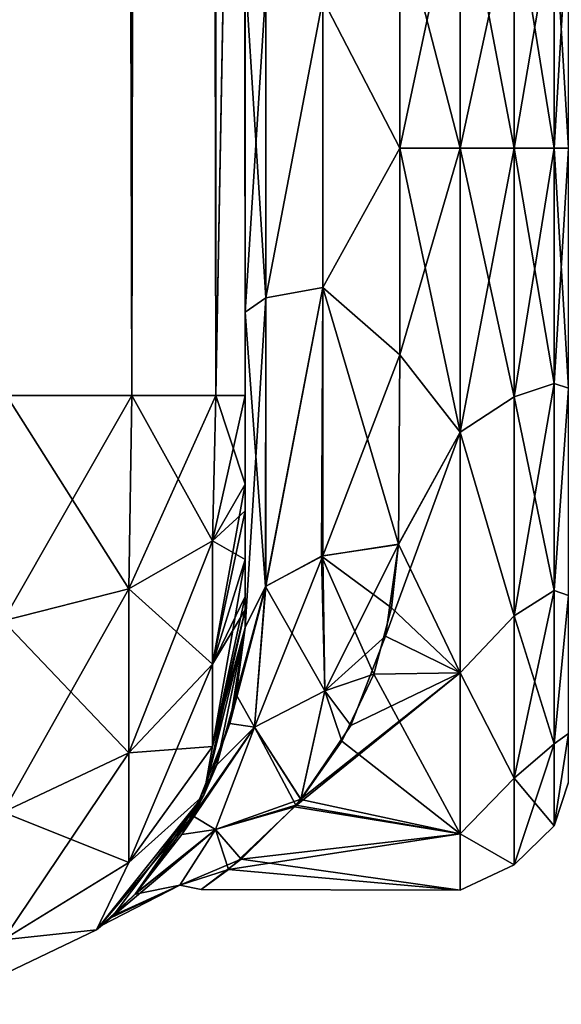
# Model space of a CAD drawing. Extents: x -23 to 470, y -1800 to 0.
# Tile 27 of 198: x 120 to 138, y -1800 to -1768. Entities that reach past the tile are written whole.
import ezdxf

# ---------------------------------------------------------------- set-up
doc = ezdxf.new("R2010")
doc.units = 0
doc.header["$LTSCALE"] = 66.825
for name, color, linetype in [('108', 7, 'CONTINUOUS'), ('109', 7, 'CONTINUOUS'), ('110', 7, 'CONTINUOUS'), ('119', 7, 'CONTINUOUS'), ('120', 7, 'CONTINUOUS'), ('122', 7, 'CONTINUOUS'), ('123', 7, 'CONTINUOUS'), ('126', 7, 'CONTINUOUS'), ('73', 7, 'CONTINUOUS'), ('76', 7, 'CONTINUOUS'), ('77', 7, 'CONTINUOUS'), ('83', 7, 'CONTINUOUS'), ('87', 7, 'CONTINUOUS')]:
    doc.layers.add(name, color=color, linetype=linetype)

msp = doc.modelspace()

# ---------------------------------------------------------------- linework, layer by layer
at = {"layer": '108', "linetype": 'CONTINUOUS'}
for points in [[(123.789, -1786.253, 48.595), (119.834, -1780, 52.548), (119.734, -1787.29, 51.099), (123.789, -1786.253, 48.595)], [(123.889, -1780, 49.839), (119.834, -1780, 52.548), (123.789, -1786.253, 48.595), (123.889, -1780, 49.839)], [(126.498, -1784.701, 44.849), (123.889, -1780, 49.839), (123.789, -1786.253, 48.595), (126.498, -1784.701, 44.849)], [(126.598, -1780, 45.784), (123.889, -1780, 49.839), (126.498, -1784.701, 44.849), (126.598, -1780, 45.784)], [(127.55, -1782.865, 40.431), (126.598, -1780, 45.784), (126.498, -1784.701, 44.849), (127.55, -1782.865, 40.431)], [(127.55, -1782.865, 40.431), (127.55, -1780, 41), (126.598, -1780, 45.784), (127.55, -1782.865, 40.431)], [(127.55, -1783.734, 40), (127.55, -1782.865, 40.431), (126.498, -1784.701, 44.849), (127.55, -1783.734, 40)], [(127.55, -1785.305, 38.801), (127.55, -1783.734, 40), (126.498, -1784.701, 44.849), (127.55, -1785.305, 38.801)], [(126.498, -1784.701, 44.849), (123.789, -1786.253, 48.595), (126.498, -1788.689, 42.182), (126.498, -1784.701, 44.849)], [(127.55, -1785.305, 38.801), (126.498, -1784.701, 44.849), (126.498, -1788.689, 42.182), (127.55, -1785.305, 38.801)], [(127.55, -1786.5, 37.234), (127.55, -1785.305, 38.801), (126.498, -1788.689, 42.182), (127.55, -1786.5, 37.234)], [(123.789, -1786.253, 48.595), (119.734, -1787.29, 51.099), (123.789, -1791.558, 45.049), (123.789, -1786.253, 48.595)], [(123.789, -1786.253, 48.595), (123.789, -1791.558, 45.049), (126.498, -1788.689, 42.182), (123.789, -1786.253, 48.595)], [(127.55, -1786.933, 36.36), (127.55, -1786.5, 37.234), (126.498, -1788.689, 42.182), (127.55, -1786.933, 36.36)], [(127.55, -1787.5, 33.5), (127.55, -1786.933, 36.36), (126.498, -1791.352, 38.192), (127.55, -1787.5, 33.5)], [(126.498, -1791.352, 38.192), (127.55, -1786.933, 36.36), (126.498, -1788.689, 42.182), (126.498, -1791.352, 38.192)], [(119.734, -1787.29, 51.099), (119.734, -1793.475, 46.964), (123.789, -1791.558, 45.049), (119.734, -1787.29, 51.099)], [(126.212, -1792.924, 33.5), (127.55, -1787.5, 33.5), (126.498, -1791.352, 38.192), (126.212, -1792.924, 33.5)], [(123.789, -1791.558, 45.049), (126.498, -1791.352, 38.192), (126.498, -1788.689, 42.182), (123.789, -1791.558, 45.049)], [(119.734, -1793.475, 46.964), (123.789, -1795.1, 39.741), (123.789, -1791.558, 45.049), (119.734, -1793.475, 46.964)], [(123.789, -1795.1, 39.741), (126.212, -1792.924, 33.5), (126.498, -1791.352, 38.192), (123.789, -1795.1, 39.741)], [(123.789, -1795.1, 39.741), (126.498, -1791.352, 38.192), (123.789, -1791.558, 45.049), (123.789, -1795.1, 39.741)], [(122.744, -1797.273, 33.5), (126.212, -1792.924, 33.5), (123.789, -1795.1, 39.741), (122.744, -1797.273, 33.5)], [(119.734, -1797.604, 40.776), (123.789, -1795.1, 39.741), (119.734, -1793.475, 46.964), (119.734, -1797.604, 40.776)], [(119.734, -1797.604, 40.776), (122.744, -1797.273, 33.5), (123.789, -1795.1, 39.741), (119.734, -1797.604, 40.776)], [(117.732, -1799.687, 33.5), (122.744, -1797.273, 33.5), (119.734, -1797.604, 40.776), (117.732, -1799.687, 33.5)]]:
    msp.add_3dface(points, dxfattribs=at)
at = {"layer": '109', "linetype": 'CONTINUOUS'}
for points in [[(127.55, -1787.5, 24.51), (127.55, -1787.5, 33.5), (126.212, -1792.924, 33.5), (127.55, -1787.5, 24.51)], [(127.55, -1787.5, 24.51), (126.212, -1792.924, 33.5), (127.057, -1790.609, 21.139), (127.55, -1787.5, 24.51)], [(126.212, -1792.924, -33.5), (127.55, -1787.5, -33.5), (126.634, -1791.943, -19.216), (126.212, -1792.924, -33.5)], [(126.634, -1791.943, -19.216), (127.55, -1787.5, -33.5), (127.261, -1789.666, -22.306), (126.634, -1791.943, -19.216)], [(127.55, -1787.5, -33.5), (127.55, -1787.5, -24.51), (127.261, -1789.666, -22.306), (127.55, -1787.5, -33.5)], [(127.057, -1790.609, 21.139), (126.212, -1792.924, 33.5), (125.862, -1793.597, 16.228), (127.057, -1790.609, 21.139)], [(125.505, -1794.196, -14.911), (126.212, -1792.924, -33.5), (126.634, -1791.943, -19.216), (125.505, -1794.196, -14.911)], [(122.744, -1797.273, -33.5), (126.212, -1792.924, -33.5), (123.289, -1796.812, -5.162), (122.744, -1797.273, -33.5)], [(126.212, -1792.924, 33.5), (122.744, -1797.273, 33.5), (125.862, -1793.597, 16.228), (126.212, -1792.924, 33.5)], [(123.289, -1796.812, -5.162), (126.212, -1792.924, -33.5), (123.996, -1796.127, -8.978), (123.289, -1796.812, -5.162)], [(123.996, -1796.127, -8.978), (126.212, -1792.924, -33.5), (125.505, -1794.196, -14.911), (123.996, -1796.127, -8.978)], [(125.862, -1793.597, 16.228), (122.744, -1797.273, 33.5), (124.051, -1796.069, 9.237), (125.862, -1793.597, 16.228)], [(124.051, -1796.069, 9.237), (122.744, -1797.273, 33.5), (123.206, -1796.886, 4.562), (124.051, -1796.069, 9.237)], [(122.912, -1797.136, -0.553), (122.744, -1797.273, -33.5), (123.289, -1796.812, -5.162), (122.912, -1797.136, -0.553)], [(123.206, -1796.886, 4.562), (122.744, -1797.273, 33.5), (122.912, -1797.136, -0.553), (123.206, -1796.886, 4.562)], [(117.732, -1799.687, -33.5), (122.744, -1797.273, -33.5), (117.732, -1799.687, 33.5), (117.732, -1799.687, -33.5)], [(122.744, -1797.273, -33.5), (122.744, -1797.273, 33.5), (117.732, -1799.687, 33.5), (122.744, -1797.273, -33.5)], [(122.744, -1797.273, 33.5), (122.744, -1797.273, -33.5), (122.912, -1797.136, -0.553), (122.744, -1797.273, 33.5)]]:
    msp.add_3dface(points, dxfattribs=at)
at = {"layer": '110', "linetype": 'CONTINUOUS'}
for points in [[(119.834, -1780, -52.548), (123.889, -1780, -49.839), (119.734, -1787.29, -51.099), (119.834, -1780, -52.548)], [(119.734, -1787.29, -51.099), (123.889, -1780, -49.839), (123.789, -1786.253, -48.595), (119.734, -1787.29, -51.099)], [(123.889, -1780, -49.839), (126.598, -1780, -45.784), (123.789, -1786.253, -48.595), (123.889, -1780, -49.839)], [(123.789, -1786.253, -48.595), (126.598, -1780, -45.784), (126.498, -1784.701, -44.849), (123.789, -1786.253, -48.595)], [(127.55, -1780, -41), (127.55, -1782.865, -40.431), (126.498, -1784.701, -44.849), (127.55, -1780, -41)], [(126.598, -1780, -45.784), (127.55, -1780, -41), (126.498, -1784.701, -44.849), (126.598, -1780, -45.784)], [(127.55, -1782.865, -40.431), (127.55, -1783.734, -40), (126.498, -1788.689, -42.182), (127.55, -1782.865, -40.431)], [(126.498, -1784.701, -44.849), (127.55, -1782.865, -40.431), (126.498, -1788.689, -42.182), (126.498, -1784.701, -44.849)], [(127.55, -1783.734, -40), (127.55, -1785.305, -38.801), (126.498, -1788.689, -42.182), (127.55, -1783.734, -40)], [(123.789, -1786.253, -48.595), (126.498, -1784.701, -44.849), (123.789, -1791.558, -45.049), (123.789, -1786.253, -48.595)], [(123.789, -1791.558, -45.049), (126.498, -1784.701, -44.849), (126.498, -1788.689, -42.182), (123.789, -1791.558, -45.049)], [(127.55, -1785.305, -38.801), (127.55, -1786.5, -37.234), (126.498, -1791.352, -38.192), (127.55, -1785.305, -38.801)], [(127.55, -1785.305, -38.801), (126.498, -1791.352, -38.192), (126.498, -1788.689, -42.182), (127.55, -1785.305, -38.801)], [(119.734, -1787.29, -51.099), (123.789, -1786.253, -48.595), (119.734, -1793.475, -46.964), (119.734, -1787.29, -51.099)], [(119.734, -1793.475, -46.964), (123.789, -1786.253, -48.595), (123.789, -1791.558, -45.049), (119.734, -1793.475, -46.964)], [(127.55, -1786.5, -37.234), (127.55, -1786.933, -36.36), (126.498, -1791.352, -38.192), (127.55, -1786.5, -37.234)], [(127.55, -1786.933, -36.36), (127.55, -1787.5, -33.5), (126.212, -1792.924, -33.5), (127.55, -1786.933, -36.36)], [(127.55, -1786.933, -36.36), (126.212, -1792.924, -33.5), (126.498, -1791.352, -38.192), (127.55, -1786.933, -36.36)], [(126.498, -1791.352, -38.192), (123.789, -1795.1, -39.741), (126.498, -1788.689, -42.182), (126.498, -1791.352, -38.192)], [(123.789, -1795.1, -39.741), (123.789, -1791.558, -45.049), (126.498, -1788.689, -42.182), (123.789, -1795.1, -39.741)], [(123.789, -1795.1, -39.741), (119.734, -1797.604, -40.776), (123.789, -1791.558, -45.049), (123.789, -1795.1, -39.741)], [(119.734, -1797.604, -40.776), (119.734, -1793.475, -46.964), (123.789, -1791.558, -45.049), (119.734, -1797.604, -40.776)], [(126.498, -1791.352, -38.192), (126.212, -1792.924, -33.5), (123.789, -1795.1, -39.741), (126.498, -1791.352, -38.192)], [(126.212, -1792.924, -33.5), (122.744, -1797.273, -33.5), (123.789, -1795.1, -39.741), (126.212, -1792.924, -33.5)], [(123.789, -1795.1, -39.741), (122.744, -1797.273, -33.5), (119.734, -1797.604, -40.776), (123.789, -1795.1, -39.741)], [(122.744, -1797.273, -33.5), (117.732, -1799.687, -33.5), (119.734, -1797.604, -40.776), (122.744, -1797.273, -33.5)]]:
    msp.add_3dface(points, dxfattribs=at)
at = {"layer": '119', "linetype": 'CONTINUOUS'}
for points in [[(132.55, -1764.471, -22.789), (132.55, -1772, -24), (130.055, -1767.185, -24.192), (132.55, -1764.471, -22.789)], [(127.55, -1777.301, -28.507), (127.55, -1766.309, -28.436), (128.221, -1776.841, -26.053), (127.55, -1777.301, -28.507)], [(128.221, -1776.841, -26.053), (127.55, -1766.309, -28.436), (128.221, -1766.827, -25.989), (128.221, -1776.841, -26.053)], [(128.221, -1776.841, -26.053), (128.221, -1766.827, -25.989), (130.055, -1767.185, -24.192), (128.221, -1776.841, -26.053)], [(130.055, -1776.506, -24.252), (128.221, -1776.841, -26.053), (130.055, -1767.185, -24.192), (130.055, -1776.506, -24.252)], [(132.55, -1772, -24), (130.055, -1776.506, -24.252), (130.055, -1767.185, -24.192), (132.55, -1772, -24)], [(132.55, -1772, -24), (132.553, -1778.685, -23.05), (130.055, -1776.506, -24.252), (132.55, -1772, -24)], [(130.015, -1785.197, -20.868), (128.207, -1786.175, -22.416), (130.055, -1776.506, -24.252), (130.015, -1785.197, -20.868)], [(128.207, -1786.175, -22.416), (128.221, -1776.841, -26.053), (130.055, -1776.506, -24.252), (128.207, -1786.175, -22.416)], [(132.5, -1784.808, -20.297), (130.015, -1785.197, -20.868), (130.055, -1776.506, -24.252), (132.5, -1784.808, -20.297)], [(132.553, -1778.685, -23.05), (132.5, -1784.808, -20.297), (130.055, -1776.506, -24.252), (132.553, -1778.685, -23.05)], [(128.207, -1786.175, -22.416), (127.55, -1777.301, -28.507), (128.221, -1776.841, -26.053), (128.207, -1786.175, -22.416)], [(127.55, -1787.5, -24.51), (127.55, -1777.301, -28.507), (128.207, -1786.175, -22.416), (127.55, -1787.5, -24.51)]]:
    msp.add_3dface(points, dxfattribs=at)
at = {"layer": '120', "linetype": 'CONTINUOUS'}
for points in [[(132.55, -1772, 24), (132.55, -1764.471, 22.789), (130.055, -1767.185, 24.192), (132.55, -1772, 24)], [(127.55, -1766.309, 28.436), (127.55, -1777.301, 28.507), (128.221, -1766.827, 25.989), (127.55, -1766.309, 28.436)], [(128.221, -1766.827, 25.989), (127.55, -1777.301, 28.507), (128.221, -1776.841, 26.053), (128.221, -1766.827, 25.989)], [(128.221, -1766.827, 25.989), (128.221, -1776.841, 26.053), (130.055, -1767.185, 24.192), (128.221, -1766.827, 25.989)], [(130.055, -1767.185, 24.192), (128.221, -1776.841, 26.053), (130.055, -1776.506, 24.252), (130.055, -1767.185, 24.192)], [(132.55, -1772, 24), (130.055, -1767.185, 24.192), (130.055, -1776.506, 24.252), (132.55, -1772, 24)], [(132.553, -1778.684, 23.05), (132.55, -1772, 24), (130.055, -1776.506, 24.252), (132.553, -1778.684, 23.05)], [(128.221, -1776.841, 26.053), (128.221, -1786.163, 22.396), (130.055, -1776.506, 24.252), (128.221, -1776.841, 26.053)], [(130.055, -1776.506, 24.252), (128.221, -1786.163, 22.396), (130.055, -1785.184, 20.848), (130.055, -1776.506, 24.252)], [(132.553, -1778.684, 23.05), (130.055, -1776.506, 24.252), (130.055, -1785.184, 20.848), (132.553, -1778.684, 23.05)], [(127.55, -1777.301, 28.507), (127.55, -1787.5, 24.51), (128.221, -1776.841, 26.053), (127.55, -1777.301, 28.507)], [(128.221, -1776.841, 26.053), (127.55, -1787.5, 24.51), (128.221, -1786.163, 22.396), (128.221, -1776.841, 26.053)], [(132.5, -1784.819, 20.289), (132.553, -1778.684, 23.05), (130.055, -1785.184, 20.848), (132.5, -1784.819, 20.289)]]:
    msp.add_3dface(points, dxfattribs=at)
at = {"layer": '122', "linetype": 'CONTINUOUS'}
for points in [[(134.5, -1762.816, 22.173), (134.5, -1772, 24), (136.248, -1763.952, 22.113), (134.5, -1762.816, 22.173)], [(134.5, -1772, -24), (134.5, -1762.816, -22.173), (136.248, -1772, -23.532), (134.5, -1772, -24)], [(136.248, -1772, -23.532), (134.5, -1762.816, -22.173), (136.248, -1763.952, -22.113), (136.248, -1772, -23.532)], [(134.5, -1772, 24), (136.248, -1772, 23.532), (136.248, -1763.952, 22.113), (134.5, -1772, 24)], [(137.531, -1772, -22.25), (136.248, -1772, -23.532), (136.248, -1763.952, -22.113), (137.531, -1772, -22.25)], [(137.531, -1764.39, -20.908), (137.531, -1772, -22.25), (136.248, -1763.952, -22.113), (137.531, -1764.39, -20.908)], [(136.248, -1772, 23.532), (137.531, -1764.39, 20.908), (136.248, -1763.952, 22.113), (136.248, -1772, 23.532)], [(136.248, -1772, 23.532), (137.531, -1772, 22.25), (137.531, -1764.39, 20.908), (136.248, -1772, 23.532)], [(138, -1772, 20.5), (138, -1764.234, 18.966), (137.531, -1772, 22.25), (138, -1772, 20.5)], [(137.531, -1772, 22.25), (138, -1764.234, 18.966), (137.531, -1764.39, 20.908), (137.531, -1772, 22.25)], [(138, -1764.235, -18.966), (138, -1772, -20.5), (137.531, -1764.39, -20.908), (138, -1764.235, -18.966)], [(138, -1772, -20.5), (137.531, -1772, -22.25), (137.531, -1764.39, -20.908), (138, -1772, -20.5)]]:
    msp.add_3dface(points, dxfattribs=at)
at = {"layer": '123', "linetype": 'CONTINUOUS'}
for points in [[(134.5, -1772, 24), (134.5, -1781.184, 22.173), (136.248, -1772, 23.532), (134.5, -1772, 24)], [(134.5, -1781.184, 22.173), (136.248, -1780.048, 22.113), (136.248, -1772, 23.532), (134.5, -1781.184, 22.173)], [(134.5, -1781.184, -22.173), (134.5, -1772, -24), (136.248, -1780.048, -22.113), (134.5, -1781.184, -22.173)], [(134.5, -1772, -24), (136.248, -1772, -23.532), (136.248, -1780.048, -22.113), (134.5, -1772, -24)], [(137.531, -1772, -22.25), (137.531, -1779.61, -20.908), (136.248, -1772, -23.532), (137.531, -1772, -22.25)], [(136.248, -1772, -23.532), (137.531, -1779.61, -20.908), (136.248, -1780.048, -22.113), (136.248, -1772, -23.532)], [(137.531, -1779.61, 20.908), (137.531, -1772, 22.25), (136.248, -1780.048, 22.113), (137.531, -1779.61, 20.908)], [(136.248, -1780.048, 22.113), (137.531, -1772, 22.25), (136.248, -1772, 23.532), (136.248, -1780.048, 22.113)], [(138, -1779.765, 18.966), (138, -1772, 20.5), (137.531, -1779.61, 20.908), (138, -1779.765, 18.966)], [(137.531, -1779.61, 20.908), (138, -1772, 20.5), (137.531, -1772, 22.25), (137.531, -1779.61, 20.908)], [(138, -1772, -20.5), (138, -1779.766, -18.966), (137.531, -1772, -22.25), (138, -1772, -20.5)], [(137.531, -1772, -22.25), (138, -1779.766, -18.966), (137.531, -1779.61, -20.908), (137.531, -1772, -22.25)], [(137.531, -1779.61, -20.908), (137.531, -1786.302, -17.044), (136.248, -1780.048, -22.113), (137.531, -1779.61, -20.908)], [(137.531, -1786.302, 17.044), (137.531, -1779.61, 20.908), (136.248, -1787.126, 18.027), (137.531, -1786.302, 17.044)], [(136.248, -1787.126, 18.027), (137.531, -1779.61, 20.908), (136.248, -1780.048, 22.113), (136.248, -1787.126, 18.027)], [(137.531, -1779.61, -20.908), (138, -1779.766, -18.966), (137.531, -1786.302, -17.044), (137.531, -1779.61, -20.908)], [(137.531, -1786.302, 17.044), (138, -1779.765, 18.966), (137.531, -1779.61, 20.908), (137.531, -1786.302, 17.044)], [(138, -1786.464, 14.522), (138, -1779.765, 18.966), (137.531, -1786.302, 17.044), (138, -1786.464, 14.522)], [(138, -1779.766, -18.966), (138, -1786.464, -14.522), (137.531, -1786.302, -17.044), (138, -1779.766, -18.966)], [(134.5, -1781.184, 22.173), (136.248, -1787.126, 18.027), (136.248, -1780.048, 22.113), (134.5, -1781.184, 22.173)], [(134.5, -1781.184, -22.173), (136.248, -1780.048, -22.113), (136.248, -1787.126, -18.027), (134.5, -1781.184, -22.173)], [(136.248, -1780.048, -22.113), (137.531, -1786.302, -17.044), (136.248, -1787.126, -18.027), (136.248, -1780.048, -22.113)], [(134.5, -1781.184, 22.173), (134.5, -1788.971, 16.971), (136.248, -1787.126, 18.027), (134.5, -1781.184, 22.173)], [(134.5, -1788.971, -16.971), (134.5, -1781.184, -22.173), (136.248, -1787.126, -18.027), (134.5, -1788.971, -16.971)], [(137.531, -1786.302, -17.044), (137.531, -1791.269, -11.125), (136.248, -1787.126, -18.027), (137.531, -1786.302, -17.044)], [(137.531, -1791.269, 11.125), (137.531, -1786.302, 17.044), (136.248, -1792.379, 11.766), (137.531, -1791.269, 11.125)], [(136.248, -1792.379, 11.766), (137.531, -1786.302, 17.044), (136.248, -1787.126, 18.027), (136.248, -1792.379, 11.766)], [(137.531, -1786.302, -17.044), (138, -1786.464, -14.522), (137.531, -1791.269, -11.125), (137.531, -1786.302, -17.044)], [(137.531, -1791.269, 11.125), (138, -1786.464, 14.522), (137.531, -1786.302, 17.044), (137.531, -1791.269, 11.125)], [(138, -1786.464, -14.522), (138, -1790.933, -7.855), (137.531, -1791.269, -11.125), (138, -1786.464, -14.522)], [(138, -1790.933, 7.854), (138, -1786.464, 14.522), (137.531, -1791.269, 11.125), (138, -1790.933, 7.854)], [(134.5, -1788.971, 16.971), (136.248, -1792.379, 11.766), (136.248, -1787.126, 18.027), (134.5, -1788.971, 16.971)], [(134.5, -1788.971, -16.971), (136.248, -1787.126, -18.027), (136.248, -1792.379, -11.766), (134.5, -1788.971, -16.971)], [(136.248, -1787.126, -18.027), (137.531, -1791.269, -11.125), (136.248, -1792.379, -11.766), (136.248, -1787.126, -18.027)], [(134.5, -1788.971, 16.971), (134.5, -1794.173, 9.184), (136.248, -1792.379, 11.766), (134.5, -1788.971, 16.971)], [(134.5, -1794.173, -9.184), (134.5, -1788.971, -16.971), (136.248, -1792.379, -11.766), (134.5, -1794.173, -9.184)], [(138, -1790.933, -7.855), (138, -1792.5, 0), (137.531, -1793.912, -3.864), (138, -1790.933, -7.855)], [(137.531, -1791.269, -11.125), (138, -1790.933, -7.855), (137.531, -1793.912, -3.864), (137.531, -1791.269, -11.125)], [(138, -1792.5, 0), (138, -1790.933, 7.854), (137.531, -1793.912, 3.864), (138, -1792.5, 0)], [(137.531, -1793.912, 3.864), (138, -1790.933, 7.854), (137.531, -1791.269, 11.125), (137.531, -1793.912, 3.864)], [(137.531, -1791.269, -11.125), (137.531, -1793.912, -3.864), (136.248, -1792.379, -11.766), (137.531, -1791.269, -11.125)], [(137.531, -1793.912, 3.864), (137.531, -1791.269, 11.125), (136.248, -1795.175, 4.086), (137.531, -1793.912, 3.864)], [(136.248, -1795.175, 4.086), (137.531, -1791.269, 11.125), (136.248, -1792.379, 11.766), (136.248, -1795.175, 4.086)], [(134.5, -1794.173, 9.184), (136.248, -1795.175, 4.086), (136.248, -1792.379, 11.766), (134.5, -1794.173, 9.184)], [(134.5, -1794.173, -9.184), (136.248, -1792.379, -11.766), (136.248, -1795.175, -4.086), (134.5, -1794.173, -9.184)], [(136.248, -1792.379, -11.766), (137.531, -1793.912, -3.864), (136.248, -1795.175, -4.086), (136.248, -1792.379, -11.766)], [(137.531, -1793.912, -3.864), (138, -1792.5, 0), (137.531, -1793.912, 3.864), (137.531, -1793.912, -3.864)], [(137.531, -1793.912, -3.864), (137.531, -1793.912, 3.864), (136.248, -1795.175, -4.086), (137.531, -1793.912, -3.864)], [(136.248, -1795.175, -4.086), (137.531, -1793.912, 3.864), (136.248, -1795.175, 4.086), (136.248, -1795.175, -4.086)], [(134.5, -1794.173, 9.184), (134.5, -1796, 0), (136.248, -1795.175, 4.086), (134.5, -1794.173, 9.184)], [(134.5, -1796, 0), (134.5, -1794.173, -9.184), (136.248, -1795.175, -4.086), (134.5, -1796, 0)], [(134.5, -1796, 0), (136.248, -1795.175, -4.086), (136.248, -1795.175, 4.086), (134.5, -1796, 0)]]:
    msp.add_3dface(points, dxfattribs=at)
at = {"layer": '126', "linetype": 'CONTINUOUS'}
for points in [[(132.5, -1784.808, -20.297), (132.275, -1786.869, -18.839), (130.015, -1785.197, -20.868), (132.5, -1784.808, -20.297)], [(132.5, -1784.819, 20.289), (130.055, -1785.184, 20.848), (130.129, -1789.553, 16.649), (132.5, -1784.819, 20.289)], [(132.083, -1787.78, 18.083), (132.5, -1784.819, 20.289), (130.129, -1789.553, 16.649), (132.083, -1787.78, 18.083)], [(130.055, -1785.184, 20.848), (128.221, -1786.163, 22.396), (127.85, -1790.726, 17.141), (130.055, -1785.184, 20.848)], [(130.055, -1785.184, 20.848), (127.85, -1790.726, 17.141), (130.129, -1789.553, 16.649), (130.055, -1785.184, 20.848)], [(130.129, -1789.553, -16.649), (128.207, -1786.175, -22.416), (130.015, -1785.197, -20.868), (130.129, -1789.553, -16.649)], [(132.275, -1786.869, -18.839), (131.705, -1789.007, -16.934), (130.015, -1785.197, -20.868), (132.275, -1786.869, -18.839)], [(131.705, -1789.007, -16.934), (130.129, -1789.553, -16.649), (130.015, -1785.197, -20.868), (131.705, -1789.007, -16.934)], [(127.55, -1787.5, 24.51), (127.057, -1790.609, 21.139), (128.221, -1786.163, 22.396), (127.55, -1787.5, 24.51)], [(128.221, -1786.163, 22.396), (127.057, -1790.609, 21.139), (127.85, -1790.726, 17.141), (128.221, -1786.163, 22.396)], [(127.261, -1789.666, -22.306), (127.55, -1787.5, -24.51), (128.207, -1786.175, -22.416), (127.261, -1789.666, -22.306)], [(127.851, -1790.725, -17.142), (127.261, -1789.666, -22.306), (128.207, -1786.175, -22.416), (127.851, -1790.725, -17.142)], [(127.851, -1790.725, -17.142), (128.207, -1786.175, -22.416), (130.129, -1789.553, -16.649), (127.851, -1790.725, -17.142)], [(130.96, -1790.673, 15.077), (132.083, -1787.78, 18.083), (130.129, -1789.553, 16.649), (130.96, -1790.673, 15.077)], [(131.705, -1789.007, -16.934), (130.676, -1791.181, -14.426), (130.129, -1789.553, -16.649), (131.705, -1789.007, -16.934)], [(126.634, -1791.943, -19.216), (127.261, -1789.666, -22.306), (127.851, -1790.725, -17.142), (126.634, -1791.943, -19.216)], [(127.85, -1790.726, 17.141), (129.352, -1793.055, 11.519), (130.129, -1789.553, 16.649), (127.85, -1790.726, 17.141)], [(129.349, -1793.06, -11.511), (127.851, -1790.725, -17.142), (130.129, -1789.553, -16.649), (129.349, -1793.06, -11.511)], [(130.676, -1791.181, -14.426), (129.349, -1793.06, -11.511), (130.129, -1789.553, -16.649), (130.676, -1791.181, -14.426)], [(129.352, -1793.055, 11.519), (130.96, -1790.673, 15.077), (130.129, -1789.553, 16.649), (129.352, -1793.055, 11.519)], [(127.057, -1790.609, 21.139), (125.862, -1793.597, 16.228), (127.85, -1790.726, 17.141), (127.057, -1790.609, 21.139)], [(125.505, -1794.196, -14.911), (126.634, -1791.943, -19.216), (127.851, -1790.725, -17.142), (125.505, -1794.196, -14.911)], [(126.588, -1794.034, -10.689), (125.505, -1794.196, -14.911), (127.851, -1790.725, -17.142), (126.588, -1794.034, -10.689)], [(127.85, -1790.726, 17.141), (125.862, -1793.597, 16.228), (126.587, -1794.035, 10.686), (127.85, -1790.726, 17.141)], [(129.352, -1793.055, 11.519), (127.85, -1790.726, 17.141), (126.587, -1794.035, 10.686), (129.352, -1793.055, 11.519)], [(129.185, -1793.252, -11.152), (126.588, -1794.034, -10.689), (127.851, -1790.725, -17.142), (129.185, -1793.252, -11.152)], [(129.349, -1793.06, -11.511), (129.185, -1793.252, -11.152), (127.851, -1790.725, -17.142), (129.349, -1793.06, -11.511)], [(129.141, -1793.3, 11.059), (129.352, -1793.055, 11.519), (126.587, -1794.035, 10.686), (129.141, -1793.3, 11.059)], [(127.008, -1795.33, 5.63), (129.141, -1793.3, 11.059), (126.587, -1794.035, 10.686), (127.008, -1795.33, 5.63)], [(129.185, -1793.252, -11.152), (127.423, -1794.988, -6.895), (126.588, -1794.034, -10.689), (129.185, -1793.252, -11.152)], [(125.862, -1793.597, 16.228), (124.051, -1796.069, 9.237), (126.587, -1794.035, 10.686), (125.862, -1793.597, 16.228)], [(124.051, -1796.069, 9.237), (123.206, -1796.886, 4.562), (126.587, -1794.035, 10.686), (124.051, -1796.069, 9.237)], [(126.587, -1794.035, 10.686), (123.206, -1796.886, 4.562), (125.437, -1795.832, 3.612), (126.587, -1794.035, 10.686)], [(123.996, -1796.127, -8.978), (125.505, -1794.196, -14.911), (126.588, -1794.034, -10.689), (123.996, -1796.127, -8.978)], [(125.438, -1795.832, -3.617), (123.996, -1796.127, -8.978), (126.588, -1794.034, -10.689), (125.438, -1795.832, -3.617)], [(127.008, -1795.33, 5.63), (126.587, -1794.035, 10.686), (125.437, -1795.832, 3.612), (127.008, -1795.33, 5.63)], [(127.423, -1794.988, -6.895), (125.438, -1795.832, -3.617), (126.588, -1794.034, -10.689), (127.423, -1794.988, -6.895)], [(127.423, -1794.988, -6.895), (126.126, -1795.97, -1.192), (125.438, -1795.832, -3.617), (127.423, -1794.988, -6.895)], [(126.126, -1795.97, -1.192), (127.008, -1795.33, 5.63), (125.437, -1795.832, 3.612), (126.126, -1795.97, -1.192)], [(123.206, -1796.886, 4.562), (122.912, -1797.136, -0.553), (125.437, -1795.832, 3.612), (123.206, -1796.886, 4.562)], [(122.912, -1797.136, -0.553), (123.289, -1796.812, -5.162), (125.438, -1795.832, -3.617), (122.912, -1797.136, -0.553)], [(125.437, -1795.832, 3.612), (122.912, -1797.136, -0.553), (125.438, -1795.832, -3.617), (125.437, -1795.832, 3.612)], [(123.289, -1796.812, -5.162), (123.996, -1796.127, -8.978), (125.438, -1795.832, -3.617), (123.289, -1796.812, -5.162)], [(126.126, -1795.97, -1.192), (125.437, -1795.832, 3.612), (125.438, -1795.832, -3.617), (126.126, -1795.97, -1.192)]]:
    msp.add_3dface(points, dxfattribs=at)
at = {"layer": '73', "linetype": 'CONTINUOUS'}
for points in [[(127.55, -1780, 41), (127.55, -1782.865, 40.431), (127.55, -1728.15, 41), (127.55, -1780, 41)], [(127.55, -1728.15, 41), (127.55, -1782.865, 40.431), (127.55, -1732.578, 40.518), (127.55, -1728.15, 41)], [(127.55, -1728.15, -41), (127.55, -1732.582, -40.517), (127.55, -1780, -41), (127.55, -1728.15, -41)], [(127.55, -1782.865, 40.431), (127.55, -1783.734, 40), (127.55, -1732.578, 40.518), (127.55, -1782.865, 40.431)], [(127.55, -1732.578, 40.518), (127.55, -1783.734, 40), (127.55, -1736.807, 39.076), (127.55, -1732.578, 40.518)], [(127.55, -1732.582, -40.517), (127.55, -1736.812, -39.073), (127.55, -1782.865, -40.431), (127.55, -1732.582, -40.517)], [(127.55, -1780, -41), (127.55, -1732.582, -40.517), (127.55, -1782.865, -40.431), (127.55, -1780, -41)], [(127.55, -1785.305, 38.801), (127.55, -1786.5, 37.234), (127.55, -1736.807, 39.076), (127.55, -1785.305, 38.801)], [(127.55, -1736.807, 39.076), (127.55, -1786.5, 37.234), (127.55, -1740.654, 36.743), (127.55, -1736.807, 39.076)], [(127.55, -1783.734, 40), (127.55, -1785.305, 38.801), (127.55, -1736.807, 39.076), (127.55, -1783.734, 40)], [(127.55, -1736.812, -39.073), (127.55, -1740.659, -36.739), (127.55, -1785.305, -38.801), (127.55, -1736.812, -39.073)], [(127.55, -1782.865, -40.431), (127.55, -1736.812, -39.073), (127.55, -1783.734, -40), (127.55, -1782.865, -40.431)], [(127.55, -1783.734, -40), (127.55, -1736.812, -39.073), (127.55, -1785.305, -38.801), (127.55, -1783.734, -40)], [(127.55, -1786.5, 37.234), (127.55, -1786.933, 36.36), (127.55, -1740.654, 36.743), (127.55, -1786.5, 37.234)], [(127.55, -1740.654, 36.743), (127.55, -1786.933, 36.36), (127.55, -1743.902, 33.619), (127.55, -1740.654, 36.743)], [(127.55, -1740.659, -36.739), (127.55, -1743.907, -33.614), (127.55, -1786.933, -36.36), (127.55, -1740.659, -36.739)], [(127.55, -1785.305, -38.801), (127.55, -1740.659, -36.739), (127.55, -1786.5, -37.234), (127.55, -1785.305, -38.801)], [(127.55, -1786.5, -37.234), (127.55, -1740.659, -36.739), (127.55, -1786.933, -36.36), (127.55, -1786.5, -37.234)], [(127.55, -1786.933, 36.36), (127.55, -1787.5, 33.5), (127.55, -1743.902, 33.619), (127.55, -1786.933, 36.36)], [(127.55, -1743.902, 33.619), (127.55, -1787.5, 33.5), (127.55, -1746.388, 29.857), (127.55, -1743.902, 33.619)], [(127.55, -1743.907, -33.614), (127.55, -1746.391, -29.85), (127.55, -1787.5, -33.5), (127.55, -1743.907, -33.614)], [(127.55, -1786.933, -36.36), (127.55, -1743.907, -33.614), (127.55, -1787.5, -33.5), (127.55, -1786.933, -36.36)], [(127.55, -1746.388, 29.857), (127.55, -1787.5, 33.5), (127.55, -1777.301, 28.507), (127.55, -1746.388, 29.857)], [(127.55, -1766.309, 28.436), (127.55, -1746.388, 29.857), (127.55, -1777.301, 28.507), (127.55, -1766.309, 28.436)], [(127.55, -1787.5, -33.5), (127.55, -1746.391, -29.85), (127.55, -1777.301, -28.507), (127.55, -1787.5, -33.5)], [(127.55, -1777.301, -28.507), (127.55, -1746.391, -29.85), (127.55, -1766.309, -28.436), (127.55, -1777.301, -28.507)], [(127.55, -1787.5, 33.5), (127.55, -1787.5, 24.51), (127.55, -1777.301, 28.507), (127.55, -1787.5, 33.5)], [(127.55, -1787.5, -24.51), (127.55, -1787.5, -33.5), (127.55, -1777.301, -28.507), (127.55, -1787.5, -24.51)]]:
    msp.add_3dface(points, dxfattribs=at)
at = {"layer": '76', "linetype": 'CONTINUOUS'}
for points in [[(132.553, -1778.684, 23.05), (134.5, -1772, 24), (132.55, -1772, 24), (132.553, -1778.684, 23.05)], [(134.5, -1772, -24), (134.5, -1781.184, -22.173), (132.55, -1772, -24), (134.5, -1772, -24)], [(132.55, -1772, -24), (134.5, -1781.184, -22.173), (132.553, -1778.685, -23.05), (132.55, -1772, -24)], [(134.5, -1781.184, 22.173), (134.5, -1772, 24), (132.553, -1778.684, 23.05), (134.5, -1781.184, 22.173)], [(132.5, -1784.819, 20.289), (134.5, -1781.184, 22.173), (132.553, -1778.684, 23.05), (132.5, -1784.819, 20.289)], [(132.553, -1778.685, -23.05), (134.5, -1781.184, -22.173), (132.5, -1784.808, -20.297), (132.553, -1778.685, -23.05)], [(134.5, -1788.971, 16.971), (134.5, -1781.184, 22.173), (132.083, -1787.78, 18.083), (134.5, -1788.971, 16.971)], [(132.083, -1787.78, 18.083), (134.5, -1781.184, 22.173), (132.5, -1784.819, 20.289), (132.083, -1787.78, 18.083)], [(134.5, -1781.184, -22.173), (134.5, -1788.971, -16.971), (132.5, -1784.808, -20.297), (134.5, -1781.184, -22.173)], [(132.5, -1784.808, -20.297), (134.5, -1788.971, -16.971), (132.275, -1786.869, -18.839), (132.5, -1784.808, -20.297)], [(132.275, -1786.869, -18.839), (134.5, -1788.971, -16.971), (131.705, -1789.007, -16.934), (132.275, -1786.869, -18.839)], [(130.96, -1790.673, 15.077), (134.5, -1788.971, 16.971), (132.083, -1787.78, 18.083), (130.96, -1790.673, 15.077)], [(134.5, -1794.173, 9.184), (134.5, -1788.971, 16.971), (129.141, -1793.3, 11.059), (134.5, -1794.173, 9.184)], [(129.141, -1793.3, 11.059), (134.5, -1788.971, 16.971), (129.352, -1793.055, 11.519), (129.141, -1793.3, 11.059)], [(129.352, -1793.055, 11.519), (134.5, -1788.971, 16.971), (130.96, -1790.673, 15.077), (129.352, -1793.055, 11.519)], [(131.705, -1789.007, -16.934), (134.5, -1794.173, -9.184), (130.676, -1791.181, -14.426), (131.705, -1789.007, -16.934)], [(134.5, -1788.971, -16.971), (134.5, -1794.173, -9.184), (131.705, -1789.007, -16.934), (134.5, -1788.971, -16.971)], [(130.676, -1791.181, -14.426), (134.5, -1794.173, -9.184), (129.349, -1793.06, -11.511), (130.676, -1791.181, -14.426)], [(129.349, -1793.06, -11.511), (134.5, -1794.173, -9.184), (129.185, -1793.252, -11.152), (129.349, -1793.06, -11.511)], [(127.008, -1795.33, 5.63), (134.5, -1794.173, 9.184), (129.141, -1793.3, 11.059), (127.008, -1795.33, 5.63)], [(129.185, -1793.252, -11.152), (134.5, -1794.173, -9.184), (127.423, -1794.988, -6.895), (129.185, -1793.252, -11.152)], [(134.5, -1796, 0), (134.5, -1794.173, 9.184), (127.008, -1795.33, 5.63), (134.5, -1796, 0)], [(134.5, -1794.173, -9.184), (134.5, -1796, 0), (127.423, -1794.988, -6.895), (134.5, -1794.173, -9.184)], [(127.423, -1794.988, -6.895), (134.5, -1796, 0), (126.126, -1795.97, -1.192), (127.423, -1794.988, -6.895)], [(126.126, -1795.97, -1.192), (134.5, -1796, 0), (127.008, -1795.33, 5.63), (126.126, -1795.97, -1.192)]]:
    msp.add_3dface(points, dxfattribs=at)
at = {"layer": '77', "linetype": 'CONTINUOUS'}
for points in [[(132.55, -1772, 24), (134.5, -1772, 24), (134.5, -1762.816, 22.173), (132.55, -1772, 24)], [(134.5, -1762.816, -22.173), (134.5, -1772, -24), (132.55, -1764.471, -22.789), (134.5, -1762.816, -22.173)], [(132.55, -1772, 24), (134.5, -1762.816, 22.173), (132.55, -1764.471, 22.789), (132.55, -1772, 24)], [(134.5, -1772, -24), (132.55, -1772, -24), (132.55, -1764.471, -22.789), (134.5, -1772, -24)]]:
    msp.add_3dface(points, dxfattribs=at)
at = {"layer": '83', "linetype": 'CONTINUOUS'}
for points in [[(123.889, -1780, -49.839), (119.834, -1780, -52.548), (123.889, -20, -49.839), (123.889, -1780, -49.839)], [(123.889, -20, -49.839), (119.834, -1780, -52.548), (119.834, -20, -52.548), (123.889, -20, -49.839)], [(126.598, -1780, -45.784), (123.889, -1780, -49.839), (126.598, -20, -45.784), (126.598, -1780, -45.784)], [(126.598, -20, -45.784), (123.889, -1780, -49.839), (123.889, -20, -49.839), (126.598, -20, -45.784)], [(127.55, -20, -41), (127.55, -71.85, -41), (126.598, -1780, -45.784), (127.55, -20, -41)], [(127.55, -20, -41), (126.598, -1780, -45.784), (126.598, -20, -45.784), (127.55, -20, -41)], [(127.55, -71.85, -41), (127.55, -1728.15, -41), (126.598, -1780, -45.784), (127.55, -71.85, -41)], [(127.55, -1728.15, -41), (127.55, -1780, -41), (126.598, -1780, -45.784), (127.55, -1728.15, -41)]]:
    msp.add_3dface(points, dxfattribs=at)
at = {"layer": '87', "linetype": 'CONTINUOUS'}
for points in [[(119.834, -1780, 52.548), (123.889, -1780, 49.839), (119.834, -20, 52.548), (119.834, -1780, 52.548)], [(119.834, -20, 52.548), (123.889, -1780, 49.839), (123.889, -20, 49.839), (119.834, -20, 52.548)], [(123.889, -1780, 49.839), (126.598, -1780, 45.784), (123.889, -20, 49.839), (123.889, -1780, 49.839)], [(123.889, -20, 49.839), (126.598, -1780, 45.784), (126.598, -20, 45.784), (123.889, -20, 49.839)], [(127.55, -1780, 41), (127.55, -1728.15, 41), (126.598, -20, 45.784), (127.55, -1780, 41)], [(126.598, -1780, 45.784), (127.55, -1780, 41), (126.598, -20, 45.784), (126.598, -1780, 45.784)]]:
    msp.add_3dface(points, dxfattribs=at)

doc.saveas('drawing.dxf')
